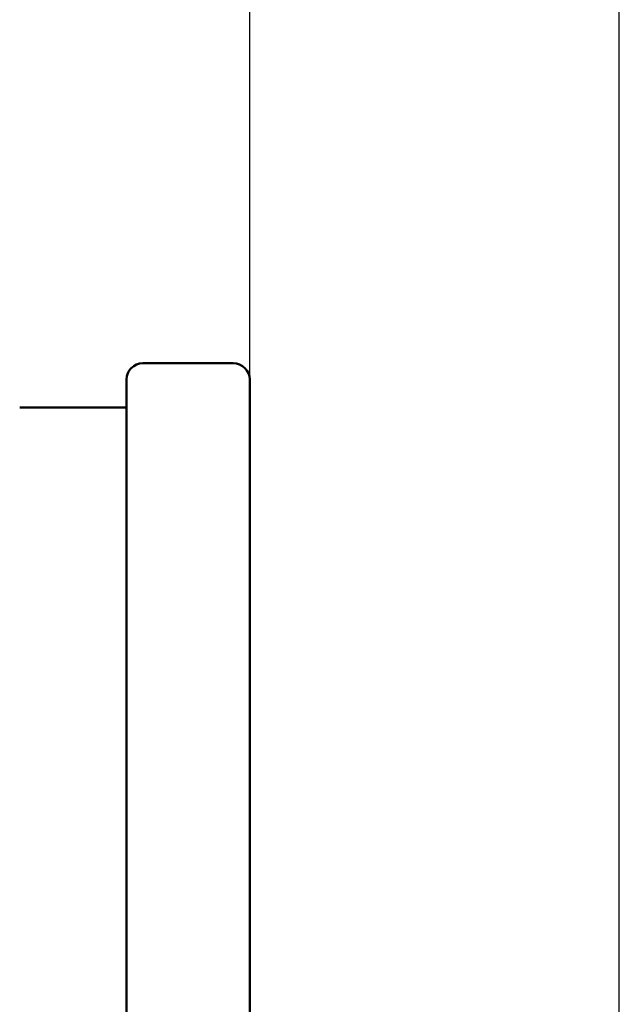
# Model space of a CAD drawing. Header units: millimetres. Extents: x 0 to 420, y 0 to 297.
# Tile 85 of 93: x 196.32 to 203.62, y 200.55 to 212.54. Entities that reach past the tile are written whole.
import ezdxf

# ---------------------------------------------------------------- set-up
doc = ezdxf.new("R2010")
doc.units = ezdxf.units.MM
doc.header["$LTSCALE"] = 0.75
doc.layers.add('FD_Dimensions', color=7, linetype='Continuous', lineweight=25)
doc.layers.add('Visible', color=7, linetype='Continuous', lineweight=50)
doc.styles.get("Standard").update_dxf_attribs({"font": 'arial.ttf'})
doc.dimstyles.new('Dim-ISO-25', dxfattribs={"dimtxt": 3.5, "dimasz": 3.5, "dimexe": 2.1, "dimexo": 2.1, "dimgap": 1.4, "dimtad": 1, "dimzin": 12, "dimdsep": 46, "dimtxsty": 'Standard', "dimcen": 0, "dimazin": 3, "dimtp": 0.1, "dimtm": 0.1, "dimtfac": 0.714286, "dimtmove": 0, "dimatfit": 3, "dimfxl": 1, "dimtzin": 12, "dimarcsym": 0})

# ---------------------------------------------------------------- blocks, each defined once
blk = doc.blocks.new('*D36')
at = {"layer": 'Defpoints', "color": 0, "transparency": 16777216}
for p in [(203.619897, 234.519927), (179.019897, 192.519927), (203.619897, 185.50414)]:
    blk.add_point(p, dxfattribs=at)
at = {"layer": 'FD_Dimensions', "color": 0, "lineweight": -2, "transparency": 16777216}
for p, q in [((179.019897, 194.619927), (179.019897, 236.619927)), ((203.619897, 187.60414), (203.619897, 236.619927)), ((182.519897, 234.519927), (200.119897, 234.519927))]:
    blk.add_line(p, q, dxfattribs=at)
at = {"layer": 'FD_Dimensions', "color": 0, "transparency": 16777216}
for points in [[(182.519897, 235.103261), (182.519897, 233.936594), (179.019897, 234.519927)], [(200.119897, 235.103261), (200.119897, 233.936594), (203.619897, 234.519927)]]:
    blk.add_solid(points, dxfattribs=at)
at = {"layer": 'FD_Dimensions', "color": 0, "transparency": 16777216, "insert": (191.319897, 237.706933), "char_height": 3.5, "attachment_point": 5}
blk.add_mtext('24.6', dxfattribs=at)
blk = doc.blocks.new('*D37')
at = {"layer": 'Defpoints', "color": 0, "transparency": 16777216}
for p in [(199.119897, 225.015219), (179.019897, 193.515219), (199.119897, 188.108598)]:
    blk.add_point(p, dxfattribs=at)
at = {"layer": 'FD_Dimensions', "color": 0, "lineweight": -2, "transparency": 16777216}
for p, q in [((179.019897, 195.615219), (179.019897, 227.115219)), ((199.119897, 190.208598), (199.119897, 227.115219)), ((182.519897, 225.015219), (195.619897, 225.015219))]:
    blk.add_line(p, q, dxfattribs=at)
at = {"layer": 'FD_Dimensions', "color": 0, "transparency": 16777216}
for points in [[(182.519897, 225.598552), (182.519897, 224.431886), (179.019897, 225.015219)], [(195.619897, 225.598552), (195.619897, 224.431886), (199.119897, 225.015219)]]:
    blk.add_solid(points, dxfattribs=at)
at = {"layer": 'FD_Dimensions', "color": 0, "transparency": 16777216, "insert": (189.069897, 228.202225), "char_height": 3.5, "attachment_point": 5}
blk.add_mtext('20.1', dxfattribs=at)

msp = doc.modelspace()

# ---------------------------------------------------------------- linework, layer by layer
at = {"layer": 'Visible', "extrusion": (0, 1, 0)}
for p, q in [((197.82, 208.359), (198.92, 208.359)), ((197.62, 208.159), (197.62, 143.059)), ((199.12, 143.059), (199.12, 208.159)), ((197.62, 207.819), (196.32, 207.819))]:
    msp.add_line(p, q, dxfattribs=at)
at = {"layer": 'Visible', "extrusion": (-2e-16, 0, -1)}
for centre, start, end in [((-197.82, 208.159), 0, 90), ((-198.92, 208.159), 90, 180)]:
    msp.add_arc(centre, 0.2, start, end, dxfattribs=at)

# ---------------------------------------------------------------- dimensions: what is measured, and where the dimension line sits
at = {"layer": 'FD_Dimensions'}
for base, p1, p2, picture, middle in [((203.62, 234.52), (179.02, 192.52), (203.62, 185.504), '*D36', (191.32, 237.707)), ((199.12, 225.015), (179.02, 193.515), (199.12, 188.109), '*D37', (189.07, 228.202))]:
    dim = msp.add_linear_dim(base=base, p1=p1, p2=p2, dimstyle='Dim-ISO-25', override={"dimlfac": 1, "dimclrd": 0, "dimclre": 0}, dxfattribs=at)
    dim.commit()
    dim.dimension.update_dxf_attribs({"geometry": picture, "text_midpoint": middle})

doc.saveas('drawing.dxf')
